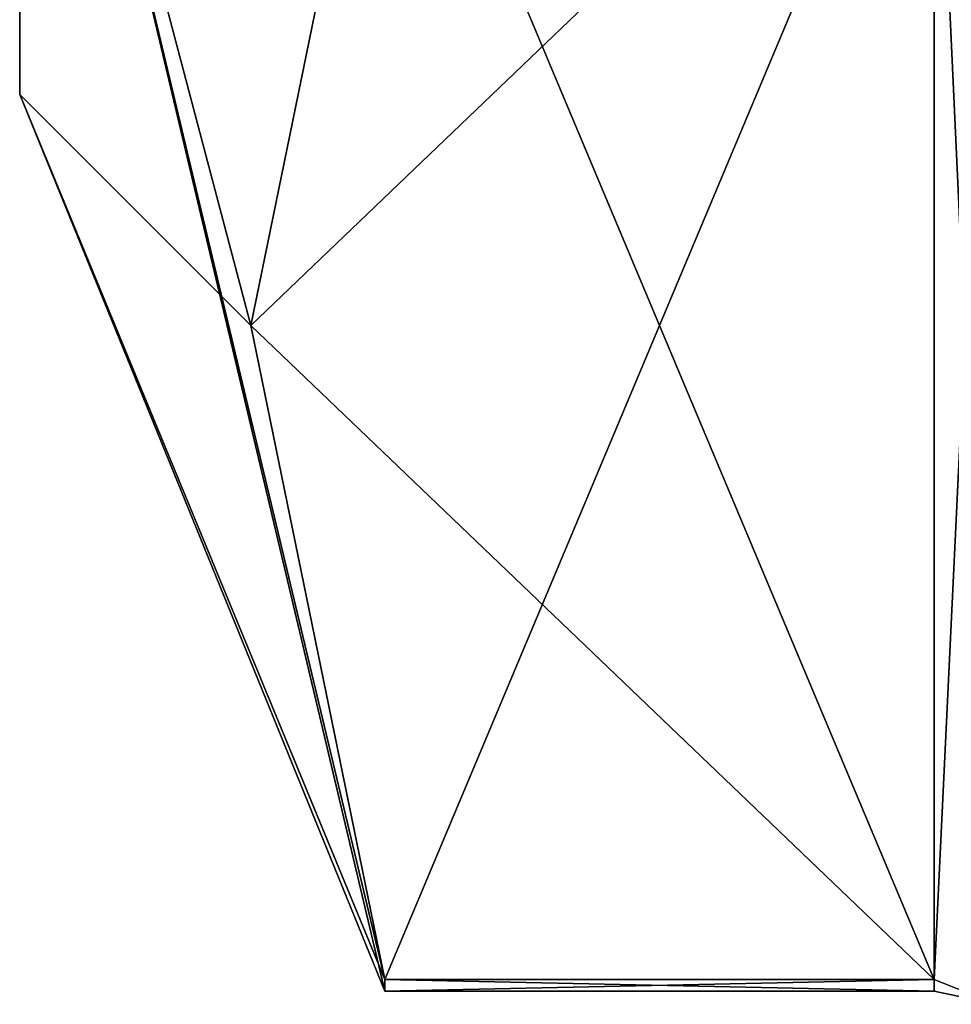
# Model space of a CAD drawing. Extents: x -23 to 470, y -2000 to 0.
# Tile 155 of 252: x -10.1 to -4.8, y -45.67 to -40.07. Entities that reach past the tile are written whole.
import ezdxf

# ---------------------------------------------------------------- set-up
doc = ezdxf.new("R2010")
doc.units = 0
doc.header["$LTSCALE"] = 65.185185
for name, color, linetype in [('1082', 7, 'CONTINUOUS'), ('1086', 7, 'CONTINUOUS'), ('901', 7, 'CONTINUOUS'), ('903', 7, 'CONTINUOUS'), ('904', 7, 'CONTINUOUS'), ('923', 7, 'CONTINUOUS'), ('990', 7, 'CONTINUOUS'), ('991', 7, 'CONTINUOUS')]:
    doc.layers.add(name, color=color, linetype=linetype)

msp = doc.modelspace()

# ---------------------------------------------------------------- linework, layer by layer
at = {"layer": '1082', "linetype": 'CONTINUOUS'}
for points in [[(-8.0232, -45.5332, -1.5315), (-4.9, -45.5332, -1.5315), (-4.9, -45.6, 0.0102), (-8.0232, -45.5332, -1.5315)], [(-8.0232, -45.6), (-8.0232, -45.5332, -1.5315), (-4.9, -45.6, 0.0102), (-8.0232, -45.6)], [(-4.9, -45.5332, 1.5315), (-8.0232, -45.5332, 1.5315), (-8.0232, -45.6), (-4.9, -45.5332, 1.5315)], [(-4.9, -45.5332, 1.5315), (-8.0232, -45.6), (-4.9, -45.6, 0.0102), (-4.9, -45.5332, 1.5315)]]:
    msp.add_3dface(points, dxfattribs=at)
at = {"layer": '1086', "linetype": 'CONTINUOUS'}
for points in [[(-4.9, -45.6, 0.0102), (-4.9, -45.5332, -1.5315), (-4.549, -45.6738, -1.5759), (-4.9, -45.6, 0.0102)], [(-4.9, -45.5332, 1.5315), (-4.9, -45.6, 0.0102), (-4.549, -45.6738, -1.5759), (-4.9, -45.5332, 1.5315)], [(-4.549, -45.6738, 1.5759), (-4.9, -45.5332, 1.5315), (-4.549, -45.6738, -1.5759), (-4.549, -45.6738, 1.5759)]]:
    msp.add_3dface(points, dxfattribs=at)
at = {"layer": '901', "linetype": 'CONTINUOUS'}
for points in [[(-10.1, -36.45), (-10.1, -32.2371, -7.3107), (-10.1, -40.5), (-10.1, -36.45)], [(-10.1, -40.5), (-10.1, -32.2371, -7.3107), (-10.1, -36.8388, -8.8388), (-10.1, -40.5)], [(-10.1, -36.8388, 8.8388), (-10.1, -36.45), (-10.1, -40.5), (-10.1, -36.8388, 8.8388)]]:
    msp.add_3dface(points, dxfattribs=at)
at = {"layer": '903', "linetype": 'CONTINUOUS'}
for points in [[(-8.0232, -38.093, -14.4185), (-4.9, -45.5332, -1.5315), (-8.7857, -41.8131, -7.975), (-8.0232, -38.093, -14.4185)], [(-4.9, -38.093, -14.4185), (-4.9, -45.5332, -1.5315), (-8.0232, -38.093, -14.4185), (-4.9, -38.093, -14.4185)], [(-8.7857, -41.8131, -7.975), (-4.9, -45.5332, -1.5315), (-8.0232, -45.5332, -1.5315), (-8.7857, -41.8131, -7.975)]]:
    msp.add_3dface(points, dxfattribs=at)
at = {"layer": '904', "linetype": 'CONTINUOUS'}
for points in [[(-8.0232, -45.5332, 1.5315), (-4.9, -38.093, 14.4185), (-8.7857, -41.8131, 7.975), (-8.0232, -45.5332, 1.5315)], [(-8.7857, -41.8131, 7.975), (-4.9, -38.093, 14.4185), (-8.0232, -38.093, 14.4185), (-8.7857, -41.8131, 7.975)], [(-4.9, -45.5332, 1.5315), (-4.9, -38.093, 14.4185), (-8.0232, -45.5332, 1.5315), (-4.9, -45.5332, 1.5315)]]:
    msp.add_3dface(points, dxfattribs=at)
at = {"layer": '923', "linetype": 'CONTINUOUS'}
for points in [[(-10.1, -36.8388, 8.8388), (-10.1, -40.5), (-8.7857, -41.8131, 7.975), (-10.1, -36.8388, 8.8388)], [(-10.1, -36.8388, 8.8388), (-8.7857, -41.8131, 7.975), (-8.0232, -38.093, 14.4185), (-10.1, -36.8388, 8.8388)], [(-10.1, -40.5), (-10.1, -36.8388, -8.8388), (-8.0232, -45.6), (-10.1, -40.5)], [(-10.1, -36.8388, -8.8388), (-8.0232, -38.093, -14.4185), (-8.7857, -41.8131, -7.975), (-10.1, -36.8388, -8.8388)], [(-10.1, -36.8388, -8.8388), (-8.7857, -41.8131, -7.975), (-8.0232, -45.5332, -1.5315), (-10.1, -36.8388, -8.8388)], [(-10.1, -36.8388, -8.8388), (-8.0232, -45.5332, -1.5315), (-8.0232, -45.6), (-10.1, -36.8388, -8.8388)], [(-10.1, -40.5), (-8.0232, -45.5332, 1.5315), (-8.7857, -41.8131, 7.975), (-10.1, -40.5)], [(-8.0232, -45.5332, 1.5315), (-10.1, -40.5), (-8.0232, -45.6), (-8.0232, -45.5332, 1.5315)]]:
    msp.add_3dface(points, dxfattribs=at)
at = {"layer": '990', "linetype": 'CONTINUOUS'}
for points in [[(-4.9, -45.5332, -1.5315), (-4.9, -38.093, -14.4185), (-4.549, -38.2017, -14.518), (-4.9, -45.5332, -1.5315)], [(-4.549, -45.6738, -1.5759), (-4.9, -45.5332, -1.5315), (-4.549, -38.2017, -14.518), (-4.549, -45.6738, -1.5759)]]:
    msp.add_3dface(points, dxfattribs=at)
at = {"layer": '991', "linetype": 'CONTINUOUS'}
for points in [[(-4.9, -38.093, 14.4185), (-4.9, -45.5332, 1.5315), (-4.549, -45.6738, 1.5759), (-4.9, -38.093, 14.4185)], [(-4.549, -38.2017, 14.518), (-4.9, -38.093, 14.4185), (-4.549, -45.6738, 1.5759), (-4.549, -38.2017, 14.518)]]:
    msp.add_3dface(points, dxfattribs=at)

doc.saveas('drawing.dxf')
